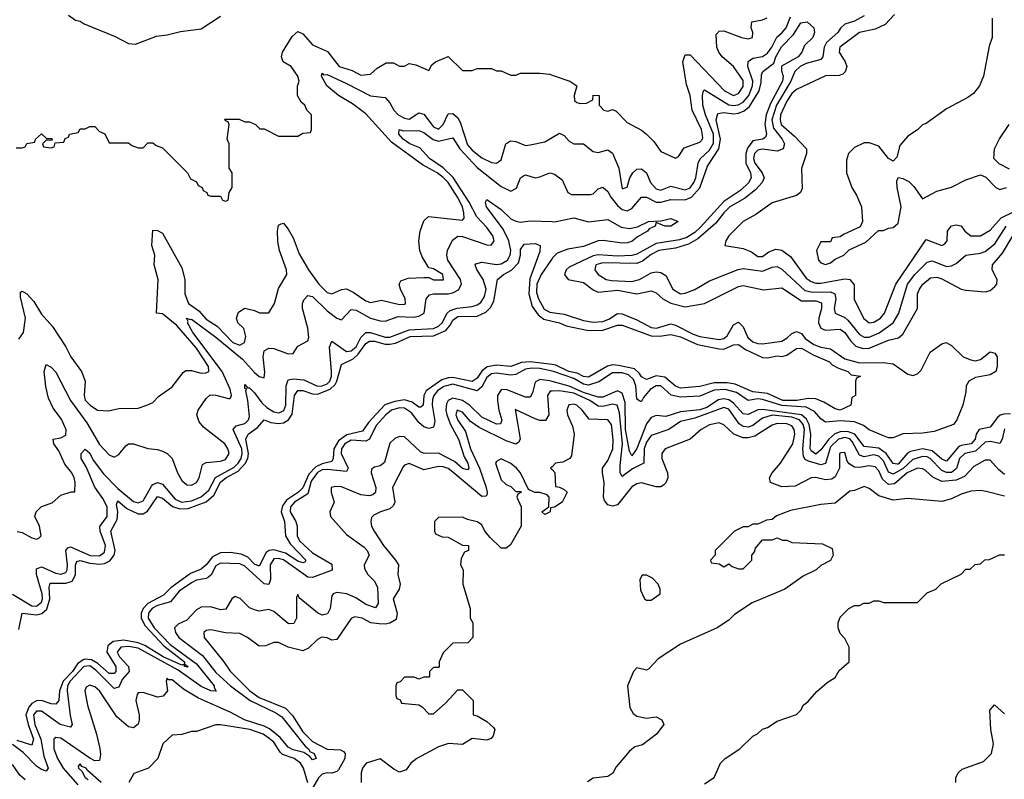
# Model space of a CAD drawing. Header units: inches. Extents: x 2668334 to 2765628, y 828034 to 955234.
# Tile 179 of 218: x 2697800 to 2701869, y 913544 to 916684. Entities that reach past the tile are written whole.
import ezdxf

# ---------------------------------------------------------------- set-up
doc = ezdxf.new("R2010")
doc.units = ezdxf.units.IN
doc.header["$MEASUREMENT"] = 0
doc.layers.add('C6991', color=7, linetype='Continuous')
doc.layers.add('C7901', color=7, linetype='Continuous')

msp = doc.modelspace()

# ---------------------------------------------------------------- linework, layer by layer
at = {"layer": 'C6991', "color": 4}
for points, elevation in [([(2698002, 916702), (2698030, 916682), (2698050, 916678), (2698066, 916666), (2698194.4, 916614.4), (2698250, 916584.7), (2698278, 916582), (2698364.7, 916615.3), (2698410, 916621), (2698464.7, 916635.3), (2698550, 916646), (2698630, 916698)], 36), ([(2697786, 916154), (2697810, 916154), (2697822, 916158), (2697830, 916172), (2697862, 916178), (2697866, 916190), (2697890, 916212), (2697910, 916194), (2697932.7, 916192.7), (2697934, 916186), (2697910, 916186), (2697894, 916170), (2697898, 916158), (2697930, 916154), (2697942, 916158), (2697946, 916174), (2697982, 916178), (2697987.3, 916192.7), (2698002, 916198), (2698006, 916210), (2698042, 916218), (2698050, 916232), (2698070, 916232), (2698090, 916242), (2698110, 916242), (2698130, 916222), (2698151.3, 916211.3), (2698170, 916174), (2698250, 916174), (2698263.6, 916163.6), (2698290, 916154), (2698310, 916154), (2698330, 916174), (2698350, 916174), (2698363.6, 916163.6), (2698390, 916154), (2698494, 916050), (2698505.4, 916025.4), (2698530, 916014), (2698538, 915998), (2698554, 915990), (2698558, 915978), (2698574, 915970), (2698578, 915958), (2698590, 915954), (2698630, 915954), (2698638, 915938), (2698650, 915934), (2698662, 915938), (2698666, 915970), (2698678, 915990), (2698678, 916050), (2698666, 916070), (2698666, 916170), (2698658, 916190), (2698666, 916250), (2698662, 916262), (2698650, 916266), (2698647.3, 916272.7), (2698707.3, 916272.7), (2698730, 916262), (2698750, 916262), (2698774, 916250), (2698792.7, 916232.7), (2698810, 916232), (2698870, 916202), (2698950, 916202), (2698970, 916214), (2699002, 916218), (2699006, 916230), (2699006, 916290), (2698986, 916310), (2698978, 916330), (2698963.1, 916343.1), (2698948, 916370), (2698948.4, 916408.4), (2698955.3, 916430), (2698949, 916450), (2698921.2, 916490), (2698888.7, 916510), (2698881.2, 916530), (2698886.6, 916550), (2698926.4, 916613.6), (2698950, 916634.8), (2698970, 916624.9), (2699010, 916579.1), (2699072.2, 916552.2), (2699120.7, 916490), (2699174, 916474), (2699210, 916454.8), (2699250, 916458.8), (2699276.5, 916483.5), (2699314.6, 916505.4), (2699344.7, 916504.7), (2699370, 916492), (2699390, 916492), (2699410, 916502), (2699436.9, 916496.9), (2699490, 916474), (2699503.1, 916496.9), (2699518, 916510), (2699571, 916531), (2699630, 916474), (2699670, 916474), (2699690, 916482), (2699750, 916482), (2699770, 916472), (2699790, 916472), (2699830, 916454), (2699850, 916454), (2699870, 916462), (2699950, 916462), (2699990, 916458), (2700000, 916454.7)], 32), ([(2697796.5, 915363.5), (2697816, 915390), (2697823.6, 915450), (2697802.7, 915537.3), (2697803.2, 915556.8), (2697810, 915561), (2697830, 915550.8), (2697858.4, 915518.4), (2697890, 915466), (2697935.2, 915415.2), (2697990, 915331.3), (2698011, 915290), (2698056, 915230), (2698070.8, 915190), (2698066, 915130), (2698070.9, 915110.9), (2698091.3, 915090), (2698122, 915070), (2698166.4, 915066.4), (2698210, 915076), (2698290, 915078), (2698326, 915090), (2698350, 915102), (2698373.6, 915126.4), (2698430, 915166), (2698475.1, 915224.9), (2698486.8, 915233.2), (2698510, 915234), (2698550, 915223), (2698570, 915224), (2698582, 915230), (2698580.7, 915250), (2698530, 915325.6), (2698450, 915419.6), (2698390, 915468), (2698366, 915470), (2698372.3, 915610), (2698355.1, 915670), (2698358, 915710), (2698346, 915750), (2698350, 915814), (2698370, 915812), (2698390, 915801), (2698470, 915658), (2698482, 915610), (2698483, 915550), (2698497.3, 915510), (2698539.7, 915479.7), (2698570, 915445.7), (2698616.7, 915416.7), (2698680.4, 915350), (2698710, 915338.4), (2698729.3, 915350), (2698733.8, 915373.8), (2698726.6, 915406.6), (2698702, 915430), (2698695.3, 915450), (2698704.7, 915475.3), (2698730, 915491.3), (2698770, 915482), (2698791.6, 915471.6), (2698830, 915472), (2698853.2, 915510), (2698870, 915572), (2698904, 915630), (2698902.7, 915650), (2698874, 915730), (2698866.3, 915766.3), (2698865.2, 915810), (2698870, 915834), (2698880.4, 915839.6), (2698890, 915842), (2698910, 915818), (2698930, 915782), (2698955.3, 915715.3), (2698993.4, 915650), (2699035.5, 915590), (2699070, 915556.3), (2699090, 915550.7), (2699130, 915568.2), (2699150, 915570.6), (2699177.7, 915557.7), (2699230, 915521.6), (2699250, 915514), (2699295.1, 915524.9), (2699370, 915506.7), (2699390, 915508), (2699394, 915510), (2699392.7, 915530), (2699373.2, 915570), (2699368.7, 915590), (2699375.3, 915604.7), (2699404.7, 915615.3), (2699470, 915618), (2699490, 915618), (2699510, 915608.2), (2699551.2, 915608.8), (2699548.7, 915630), (2699510, 915654), (2699490, 915658), (2699463.7, 915703.7), (2699454, 915730), (2699449, 915770), (2699455.3, 915810), (2699470, 915852), (2699489.2, 915870.8), (2699630, 915854.8), (2699636.6, 915863.4), (2699635.1, 915884.9), (2699629.6, 915910), (2699609.8, 915950), (2699570.8, 916010), (2699550, 916030.9), (2699525.6, 916050), (2699464, 916084), (2699336.9, 916176.9), (2699230, 916295.1), (2699175.9, 916335.9), (2699116.9, 916370), (2699069.8, 916409.8), (2699047, 916450), (2699050, 916462), (2699056, 916456), (2699070, 916456.4), (2699150, 916419.6), (2699250, 916368.9), (2699310, 916361.6), (2699330, 916340.5), (2699346.3, 916310), (2699363.7, 916290), (2699390, 916276), (2699410, 916272.4), (2699450, 916299.1), (2699470, 916293), (2699510, 916240.4), (2699530, 916230.5), (2699550, 916250.8), (2699570, 916294.8), (2699590, 916296.3), (2699610, 916278), (2699619.7, 916259.7), (2699650, 916166.4), (2699670, 916144.2), (2699710, 916112.7), (2699750, 916094), (2699770, 916091), (2699790, 916104.7), (2699809.3, 916170), (2699820.9, 916179.1), (2699830, 916182.8), (2699850, 916180.7), (2699890, 916164), (2699910, 916166), (2699970, 916178.8), (2700000, 916196.8)], 28), ([(2697790, 914568.2), (2697810, 914563.8), (2697850, 914542.4), (2697870, 914536.3), (2697879.6, 914540.4), (2697889.3, 914550.7), (2697882, 914590), (2697862, 914630), (2697868, 914650), (2697890, 914671), (2697933.6, 914686.4), (2697970, 914718), (2698012.7, 914732.7), (2698027.3, 914732.7), (2698029.2, 914770.8), (2698025.1, 914790), (2698015.4, 914810), (2697987, 914847), (2697961.8, 914901.8), (2697940.7, 914930), (2697939, 914950), (2697970, 914954.9), (2697990, 914966.4), (2697991.4, 914988.6), (2697973.1, 915033.1), (2697938.4, 915078.4), (2697918.6, 915118.6), (2697907.7, 915167.7), (2697901.3, 915230), (2697910, 915258), (2697930, 915248), (2697950, 915226.4), (2698010.2, 915110), (2698077.9, 915017.9), (2698130, 914927.4), (2698170, 914884.9), (2698190, 914876), (2698210, 914886), (2698238, 914922), (2698250, 914930.8), (2698270, 914930.6), (2698330, 914910.6), (2698370, 914907.3), (2698390, 914900.7), (2698410, 914890.7), (2698430.3, 914870.3), (2698452.4, 914810), (2698470, 914779.1), (2698490, 914761.6), (2698510, 914759.3), (2698530, 914770.7), (2698541.6, 914790), (2698555.6, 914844.4), (2698570, 914853.4), (2698630, 914858.5), (2698650, 914866.2), (2698665.4, 914890), (2698660.4, 914910), (2698647.6, 914930), (2698560, 915000), (2698541, 915021), (2698532.6, 915050), (2698537.6, 915070), (2698570, 915117.3), (2698586.9, 915133.1), (2698610, 915132), (2698662.7, 915117.3), (2698670, 915117.3), (2698675.4, 915130), (2698670, 915157), (2698637, 915230), (2698515.6, 915390), (2698493.6, 915430), (2698496, 915436), (2698489.8, 915450.2), (2698504, 915444), (2698510, 915446.4), (2698610, 915371.1), (2698720.4, 915280.4), (2698770, 915224.9), (2698790, 915208.7), (2698810, 915202.8), (2698812.8, 915227.2), (2698806, 915290), (2698810, 915314.8), (2698830, 915326), (2698850, 915324.9), (2698910, 915302.4), (2698930, 915304), (2698950, 915334.8), (2698990, 915356), (2698995.1, 915370), (2698991.2, 915408.8), (2698968, 915490), (2698968, 915510), (2698974, 915526), (2698990, 915543.8), (2699010, 915539.5), (2699070, 915480.3), (2699110, 915450.4), (2699130, 915443), (2699170, 915486), (2699190, 915482.6), (2699250, 915449.3), (2699290, 915438.5), (2699310, 915438), (2699363.6, 915456.4), (2699426.1, 915453.9), (2699450, 915458), (2699471.2, 915470), (2699479.6, 915530), (2699494.1, 915545.9), (2699510, 915550.2), (2699570, 915550.2), (2699590, 915554.3), (2699613.2, 915566.8), (2699625.1, 915590), (2699621.7, 915610), (2699569.7, 915690), (2699565.1, 915710), (2699568, 915730), (2699588.3, 915771.7), (2699610, 915788.4), (2699630, 915787.4), (2699730, 915752.9), (2699747.8, 915752.2), (2699760.4, 915770), (2699755.3, 915790), (2699730, 915824.8), (2699688.6, 915868.6), (2699657.3, 915930), (2699590.8, 916030.8), (2699550, 916071.7), (2699493.7, 916110), (2699453.5, 916153.5), (2699412.3, 916170), (2699385.1, 916190), (2699367.3, 916210), (2699368, 916230), (2699384.9, 916224.9), (2699450, 916226), (2699470, 916218), (2699508.4, 916188.4), (2699530, 916181.2), (2699590, 916194.9), (2699618.9, 916150), (2699690, 916072.6), (2699790, 915993.7), (2699830, 915975.5), (2699853.1, 915986.9), (2699869.7, 916030.3), (2699881.6, 916038.4), (2699890, 916042), (2699930, 916030.6), (2699950, 916033.4), (2699990, 916050.6), (2700000, 916048)], 24), ([(2697770, 914308.4), (2697850, 914260.6), (2697870, 914259.2), (2697890, 914275.5), (2697894.3, 914290), (2697892.7, 914310), (2697869.8, 914390), (2697870, 914413.4), (2697890, 914422.7), (2697950, 914395.9), (2697970, 914392.3), (2697990, 914398.7), (2697996.5, 914410), (2697997.5, 914430), (2697991, 914489), (2697999.3, 914500.7), (2698010, 914505.2), (2698091.6, 914468.4), (2698130, 914467.6), (2698150, 914482.4), (2698154.2, 914510), (2698132.5, 914570), (2698130.9, 914589.1), (2698162, 914630), (2698161.4, 914670), (2698143.9, 914703.9), (2698110, 914751.3), (2698075.2, 914835.2), (2698054.7, 914870), (2698054, 914890), (2698070, 914908), (2698090, 914891.7), (2698103.6, 914863.6), (2698147, 914807), (2698205.7, 914745.7), (2698270, 914692.1), (2698290, 914686.4), (2698310, 914694.9), (2698344.1, 914755.9), (2698350, 914762.6), (2698370, 914770.2), (2698390, 914764.4), (2698442.1, 914702.1), (2698469, 914689), (2698510, 914695.1), (2698550, 914711.6), (2698581.4, 914738.6), (2698609.1, 914790.9), (2698685.7, 914834.3), (2698702.8, 914850), (2698715.3, 914870), (2698719.6, 914890), (2698717.7, 914910), (2698681.6, 914990), (2698694.5, 915005.5), (2698730, 915015.2), (2698745.7, 915030), (2698750, 915042.8), (2698743.4, 915110), (2698734, 915150), (2698737.2, 915157.2), (2698730, 915159), (2698730, 915175.5), (2698741.3, 915161.3), (2698750, 915162), (2698770, 915141.7), (2698800.4, 915100.4), (2698820.6, 915080.6), (2698850, 915062.3), (2698870, 915058.8), (2698878.4, 915061.6), (2698891.1, 915068.9), (2698899.8, 915090), (2698900.7, 915170), (2698910, 915195.3), (2698930, 915198.6), (2698974.6, 915194.6), (2699030, 915169.4), (2699050, 915170.2), (2699070, 915179), (2699081, 915190), (2699088.4, 915210), (2699088.5, 915230), (2699080.4, 915330), (2699090, 915354.9), (2699150, 915312.1), (2699170, 915314.5), (2699190, 915331.3), (2699210, 915370.3), (2699229.9, 915390.1), (2699250, 915390.1), (2699310, 915370.8), (2699330, 915370.8), (2699410, 915402), (2699510, 915407.5), (2699530, 915416.3), (2699545.8, 915430), (2699565.8, 915470), (2699578.4, 915481.6), (2699608.1, 915491.9), (2699670, 915498.2), (2699690, 915504.4), (2699704.9, 915515.1), (2699720.9, 915539.1), (2699727, 915570), (2699715.6, 915610), (2699689.6, 915650.4), (2699682.4, 915670), (2699684.9, 915675.1), (2699710, 915681.7), (2699770, 915672), (2699790, 915674.2), (2699815.3, 915690), (2699827.2, 915710), (2699829.9, 915730), (2699821.2, 915770), (2699797.7, 915817.7), (2699728.9, 915910), (2699725.1, 915930), (2699730, 915940.7), (2699790, 915899.6), (2699830, 915860.3), (2699850, 915850.2), (2699870, 915846.7), (2699910, 915851.8), (2700000, 915848.9)], 16), ([(2697796.9, 914163.1), (2697809.8, 914230.2), (2697870, 914223.5), (2697891.3, 914228.7), (2697912.5, 914247.5), (2697924.5, 914290), (2697922.3, 914337.7), (2697925.6, 914354.4), (2697990, 914354.2), (2698016.8, 914363.2), (2698030.7, 914389.3), (2698031.1, 914428.9), (2698036.2, 914443.8), (2698050, 914448.7), (2698090, 914437.7), (2698130, 914432.8), (2698150, 914435.9), (2698172.7, 914447.3), (2698190.9, 914470), (2698194.2, 914490), (2698176.3, 914570), (2698202.9, 914617.1), (2698205.4, 914650), (2698200.5, 914679.5), (2698205.8, 914694.2), (2698242.5, 914662.5), (2698290, 914641.1), (2698310, 914641.7), (2698327.9, 914652.1), (2698370, 914712.4), (2698390, 914706.4), (2698431.4, 914671.4), (2698461.4, 914661.4), (2698496.2, 914663.8), (2698570, 914691.1), (2698601.7, 914718.3), (2698630, 914772.3), (2698651.5, 914790), (2698702.2, 914817.8), (2698731.2, 914848.8), (2698742.6, 914870), (2698746, 914890), (2698734.3, 914950), (2698743.6, 914970), (2698782.6, 914997.4), (2698809.7, 915030.3), (2698838.4, 915018.4), (2698870, 915014.3), (2698890, 915017.7), (2698910.7, 915029.3), (2698926.5, 915053.5), (2698936, 915130), (2698948.9, 915151.1), (2698970, 915151.4), (2699010, 915137.2), (2699030, 915136.3), (2699083.3, 915156.7), (2699104, 915176), (2699110.6, 915189.4), (2699130, 915258), (2699178.4, 915281.6), (2699199.2, 915300.8), (2699230, 915345.7), (2699245, 915355), (2699265.8, 915354.2), (2699310, 915342), (2699330, 915342), (2699353, 915347), (2699414.2, 915374.2), (2699510, 915376.9), (2699560.9, 915399.1), (2699579.5, 915420.5), (2699590, 915441.6), (2699610, 915457.3), (2699690, 915458.3), (2699725.8, 915474.2), (2699745.9, 915494.1), (2699759.5, 915520.5), (2699775.1, 915610), (2699799.3, 915630), (2699832.3, 915647.7), (2699861.7, 915678.3), (2699869.7, 915710), (2699870, 915734), (2699884.7, 915755.3), (2699930, 915758), (2699950.7, 915750.7), (2699950, 915726), (2699907.5, 915612.5), (2699903.6, 915550), (2699918.2, 915498.2), (2699943.1, 915463.1), (2699966.1, 915446.1), (2700000, 915437.7)], 12), ([(2700000, 915696.8), (2699954.3, 915630), (2699937.5, 915590), (2699936.1, 915556.1), (2699943.2, 915530), (2699967.6, 915487.6), (2699990, 915475), (2700000, 915473.5)], 16), ([(2700000, 915257.9), (2699910, 915269.2), (2699873.5, 915266.5), (2699830, 915249.8), (2699770, 915255.1), (2699731.8, 915248.2), (2699709.1, 915230.9), (2699690, 915201.6), (2699670, 915187.8), (2699590, 915204.2), (2699570, 915203.7), (2699544.6, 915195.4), (2699479.5, 915150), (2699470.2, 915130), (2699466.8, 915090), (2699457.3, 915082.7), (2699450, 915081.6), (2699422.4, 915102.4), (2699390, 915112.3), (2699350, 915106), (2699308.6, 915091.4), (2699241.1, 915018.9), (2699216.8, 914983.2), (2699152.4, 914967.6), (2699117.6, 914942.4), (2699098.2, 914910), (2699096, 914870), (2699090, 914858), (2699050, 914847.9), (2699024.1, 914835.9), (2698995.3, 914804.7), (2698970, 914748.4), (2698952.7, 914730), (2698902, 914698), (2698885.7, 914674.3), (2698880.7, 914650), (2698893.8, 914610), (2698898.3, 914550), (2698917, 914517), (2698982, 914450), (2698978, 914442), (2698970, 914438), (2698950, 914445.1), (2698898.4, 914478.4), (2698850, 914492.8), (2698830.2, 914489.8), (2698818.4, 914481.6), (2698790, 914425.1), (2698770, 914433.6), (2698742.2, 914462.2), (2698714.9, 914474.9), (2698670, 914481), (2698630, 914479.3), (2698596.7, 914463.3), (2698570, 914429.7), (2698550, 914412.3), (2698505.9, 914394.1), (2698425, 914335), (2698394.7, 914305.3), (2698328.9, 914271.1), (2698310.2, 914250), (2698301.8, 914230), (2698302.2, 914210), (2698318.1, 914178.1), (2698395.7, 914095.7), (2698481.3, 914030), (2698480.4, 914020.4), (2698496.3, 914010), (2698493.3, 914006.7), (2698481.2, 914010), (2698479.3, 914019.3), (2698470, 914016.2), (2698393, 914050), (2698316.8, 914096.8), (2698290, 914108.2), (2698230, 914118.8), (2698186.7, 914113.3), (2698164.5, 914095.5), (2698160.2, 914070), (2698197.4, 914010), (2698197, 913990), (2698190, 913980.7), (2698170, 913981.1), (2698122.3, 914022.3), (2698097.2, 914037.2), (2698070, 914041), (2698061.9, 914038.1), (2698039.2, 914020.8), (2698017.6, 913990), (2697980.2, 913950), (2697964, 913910), (2697962.4, 913870), (2697950, 913854.5), (2697930, 913856.2), (2697889.7, 913869.7), (2697870, 913867.6), (2697850, 913856.8), (2697837.4, 913842.6), (2697826, 913810), (2697834.6, 913770), (2697857.3, 913710), (2697850, 913684.5), (2697790, 913703.7)], 12), ([(2700000, 915230.2), (2699950, 915242.3), (2699916.2, 915243.8), (2699890, 915238.5), (2699850, 915217.1), (2699830, 915213.7), (2699770, 915221.9), (2699750, 915219.5), (2699730, 915204.8), (2699710, 915165.6), (2699690.2, 915149.8), (2699590, 915176.9), (2699552.4, 915167.6), (2699526.5, 915150), (2699511.7, 915130), (2699506.4, 915113.6), (2699505, 915090), (2699515.8, 915024.2), (2699510, 914999.5), (2699490, 914994.3), (2699470, 915000.4), (2699450, 915018.3), (2699418.5, 915058.5), (2699390, 915077.3), (2699370, 915079.5), (2699337, 915070), (2699312.6, 915050), (2699273.5, 915006.5), (2699245.3, 914950), (2699230, 914941.2), (2699170, 914945.7), (2699143.5, 914930), (2699130.1, 914910), (2699128.7, 914890), (2699158, 914830), (2699150, 914815.6), (2699070, 914824.6), (2699050, 914822.7), (2699030, 914811.7), (2699004.4, 914775.6), (2698990, 914723.5), (2698935.2, 914690), (2698919.3, 914670), (2698918.2, 914650), (2698941.5, 914610), (2698946.3, 914590), (2698946.7, 914550), (2698956.9, 914530), (2699010, 914479.7), (2699090, 914432.7), (2699091.5, 914408.5), (2699010, 914377.3), (2698990, 914379.8), (2698890.4, 914450.4), (2698870, 914457), (2698850, 914454.6), (2698835.2, 914430), (2698836.5, 914370), (2698830, 914349.7), (2698810, 914351.2), (2698730, 914424.2), (2698710, 914434), (2698630, 914437.6), (2698610, 914425.6), (2698590.9, 914389.1), (2698580.7, 914379.3), (2698570, 914373.3), (2698530, 914367.6), (2698510, 914356.5), (2698458.8, 914321.2), (2698422.5, 914277.5), (2698370, 914262.2), (2698348.7, 914251.3), (2698339.6, 914240.4), (2698332, 914230), (2698330.2, 914210), (2698355.5, 914170), (2698421.7, 914101.7), (2698530, 914020.5), (2698604, 913930), (2698603.1, 913923.1), (2698612.3, 913907.7), (2698590, 913909.9), (2698550, 913927.9), (2698455, 913995), (2698290, 914086), (2698250, 914093.3), (2698217.3, 914090), (2698203.2, 914070), (2698212.4, 914050), (2698250.2, 914010), (2698252, 913990), (2698223.3, 913956.7), (2698210, 913924.5), (2698190, 913919.1), (2698115.3, 913995.3), (2698090, 914012.5), (2698065.2, 914010), (2698008.8, 913950), (2697997.9, 913930), (2697996.3, 913910), (2698008.1, 913808.1), (2698017, 913770), (2698010, 913759.5), (2697966.9, 913770), (2697890, 913824.8), (2697870, 913826), (2697857.2, 913810), (2697862, 913770), (2697887.7, 913710), (2697900, 913640), (2697918.3, 913590), (2697910, 913577.6), (2697890, 913584.2), (2697870, 913598), (2697815, 913655), (2697770, 913687.7)], 16), ([(2700000, 915187.8), (2699989.4, 915190.6), (2699950, 915195.8), (2699930, 915185.2), (2699919, 915141), (2699910, 915123.7), (2699890, 915123.5), (2699810, 915154.8), (2699790, 915153.5), (2699774.9, 915130), (2699774.2, 915110), (2699779.7, 915070), (2699792, 915028), (2699787.3, 915012.7), (2699770, 915011.6), (2699710, 915040.4), (2699658.5, 915090), (2699630, 915109.8), (2699590, 915118.8), (2699571, 915109), (2699563.9, 915096.1), (2699560.9, 915070), (2699564.5, 915050), (2699579.8, 915010), (2699613.7, 914950), (2699637, 914877), (2699651.4, 914850), (2699655.3, 914830), (2699650, 914822.9), (2699630, 914828.5), (2699597.3, 914857.3), (2699530, 914892), (2699471.1, 914891.1), (2699456.8, 914896.8), (2699390, 914959.5), (2699370, 914960.9), (2699350, 914952.3), (2699330, 914932.7), (2699307, 914853), (2699290, 914839.5), (2699266.2, 914833.8), (2699254.4, 914825.6), (2699253, 914810), (2699271.8, 914750), (2699270.3, 914729.7), (2699259.9, 914720.1), (2699244.4, 914715.6), (2699210, 914719.2), (2699130, 914752.4), (2699105.5, 914754.5), (2699086.8, 914750), (2699087.7, 914730), (2699098.8, 914690), (2699081, 914650), (2699084, 914630), (2699150, 914556.3), (2699223.6, 914503.6), (2699235.5, 914490), (2699244, 914470), (2699223, 914430), (2699224.4, 914415.6), (2699238.7, 914390), (2699264.3, 914364.3), (2699278.2, 914338.2), (2699281.6, 914270), (2699270, 914252.7), (2699230, 914265.7), (2699192.1, 914292.1), (2699152.3, 914310), (2699110, 914315.4), (2699094.8, 914310), (2699090, 914302), (2699082.6, 914250), (2699072.4, 914227.6), (2699050, 914221.6), (2699030, 914231.6), (2698954.5, 914294.5), (2698950, 914308), (2698944, 914296), (2698943.8, 914210), (2698932.2, 914187.8), (2698913, 914187), (2698910, 914187.3), (2698850, 914238), (2698830, 914245.6), (2698790, 914239.5), (2698770, 914243.7), (2698750, 914252.7), (2698711.5, 914291.5), (2698690, 914299.3), (2698676, 914290), (2698652.3, 914247.7), (2698630, 914244.5), (2698590, 914256.3), (2698550, 914255.6), (2698530, 914244.5), (2698490, 914201.6), (2698454.4, 914185.6), (2698439.1, 914170), (2698444.2, 914150), (2698458, 914130), (2698555.2, 914055.2), (2698610, 913985.2), (2698671.4, 913930), (2698752.6, 913870), (2698859, 913819), (2698882.6, 913802.6), (2698980.2, 913680.2), (2698994, 913670), (2698999.1, 913659.1), (2699017.3, 913650), (2699024.7, 913630), (2699010, 913624.5), (2698998.7, 913638.7), (2698974, 913654), (2698930, 913665.7), (2698910, 913676), (2698876.7, 913716.7), (2698832.6, 913752.6), (2698810, 913763.9), (2698729.3, 913789.3), (2698670, 913821), (2698539.1, 913879.1), (2698477, 913917), (2698430, 913954.3), (2698415.1, 913955.1), (2698410, 913962), (2698405.5, 913950), (2698411, 913910), (2698392.5, 913887.5), (2698370, 913883.6), (2698310, 913902.4), (2698290, 913900.9), (2698285.2, 913894.8), (2698280.3, 913870), (2698293.4, 913810), (2698293.7, 913790), (2698288.9, 913771.1), (2698270, 913756.9), (2698250, 913760.5), (2698201.4, 913801.4), (2698129.6, 913910), (2698110, 913926.3), (2698090, 913933), (2698074.9, 913925.1), (2698068.9, 913910), (2698080.3, 913850), (2698117.7, 913730), (2698131.3, 913671.3), (2698134.3, 913645.7), (2698130, 913621.2), (2698110, 913619.7), (2698090, 913630.9), (2697970, 913713.6), (2697950, 913716.8), (2697941.7, 913710), (2697941.4, 913670), (2697956, 913630), (2697979.8, 913590), (2698040.8, 913520.8)], 24), ([(2700000, 915148.1), (2699992.3, 915147.7), (2699981.3, 915130), (2699986, 915050), (2699972.4, 915027.6), (2699950, 915027.3), (2699930, 915033.6), (2699847.3, 915072.7), (2699868.3, 914951.7), (2699862, 914938), (2699850, 914929.6), (2699810, 914943.1), (2699698.4, 914998.4), (2699663.1, 915023.1), (2699630, 915062), (2699607.7, 915070), (2699602, 915050), (2699610, 915028.2), (2699641.5, 914981.5), (2699663.2, 914910), (2699700.7, 914830), (2699725.8, 914754.2), (2699731.8, 914730), (2699730, 914718), (2699726.4, 914713.6), (2699710, 914712.3), (2699590, 914813.5), (2699570, 914828.2), (2699550, 914835.4), (2699530, 914837.4), (2699470, 914823.6), (2699410, 914849.5), (2699390, 914842.7), (2699384.6, 914835.4), (2699340.4, 914750), (2699350.4, 914690), (2699345.1, 914674.9), (2699330, 914661.6), (2699291.3, 914650), (2699263.8, 914636.2), (2699254, 914626), (2699250.7, 914610), (2699254, 914590), (2699264.9, 914570), (2699303.8, 914510), (2699353.4, 914450), (2699364.9, 914430), (2699362, 914390), (2699372.2, 914350), (2699368, 914330), (2699343.8, 914290), (2699360.3, 914230), (2699355.6, 914204.4), (2699330, 914189.6), (2699310, 914184.7), (2699285.8, 914185.8), (2699251.2, 914191.2), (2699215.3, 914210), (2699184.9, 914215.1), (2699170, 914208.7), (2699110, 914122), (2699090, 914119), (2699070, 914129), (2699048.5, 914131.5), (2699030, 914121.2), (2698993.8, 914086.2), (2698970, 914075.1), (2698909.5, 914089.5), (2698870, 914109), (2698850, 914109), (2698815.3, 914095.3), (2698790, 914094), (2698742, 914130), (2698710, 914146), (2698650, 914149.3), (2698590, 914161.2), (2698570, 914159), (2698561, 914150), (2698562.8, 914130), (2698644, 914030), (2698670, 913991), (2698750.4, 913910), (2698790, 913882.4), (2698897.8, 913837.8), (2698927.2, 913807.2), (2698970, 913740.2), (2699010, 913699.7), (2699070, 913668.9), (2699125.1, 913665.1), (2699138.6, 913658.6), (2699145.3, 913650), (2699143.6, 913630), (2699117.2, 913582.8), (2699110, 913575.6), (2699090.3, 913569.7), (2699070, 913571.1), (2699050, 913564.7), (2699035.3, 913550), (2699010, 913507)], 28), ([(2700000, 914666.7), (2699994, 914666), (2699992, 914650), (2699970, 914638), (2699958, 914650), (2699986, 914670), (2699988, 914710), (2699979, 914719), (2699950, 914728.7), (2699928.7, 914728.7), (2699902, 914742), (2699869, 914810), (2699853.2, 914830), (2699830, 914849), (2699790, 914868), (2699770, 914858), (2699766, 914850), (2699790, 914782), (2699810, 914762), (2699830, 914754), (2699850, 914734), (2699870, 914734), (2699874, 914730), (2699858, 914722), (2699854, 914710), (2699872, 914670), (2699872, 914590), (2699827.5, 914512.5), (2699810, 914499), (2699790, 914499), (2699743.7, 914543.7), (2699722, 914570), (2699710, 914595.3), (2699690, 914608.7), (2699650, 914618), (2699630, 914628), (2699530, 914626), (2699514, 914610), (2699514, 914570), (2699518, 914558), (2699545.4, 914545.4), (2699570, 914544.7), (2699630, 914512), (2699654, 914510), (2699654, 914490), (2699638, 914482), (2699623.6, 914456.4), (2699622, 914430), (2699632, 914410), (2699631.3, 914350), (2699662, 914250), (2699662, 914210), (2699672, 914190), (2699672, 914130), (2699651.6, 914108.4), (2699590, 914106), (2699550, 914066), (2699534, 914030), (2699534, 914010), (2699530, 914006), (2699510, 914006), (2699494, 913990), (2699494, 913970), (2699490, 913966), (2699470, 913966), (2699450, 913958), (2699430, 913966), (2699390, 913966), (2699372.7, 913947.3), (2699358, 913942), (2699354, 913930), (2699354, 913890), (2699358, 913878), (2699372.7, 913872.7), (2699378, 913858), (2699450, 913852), (2699463.6, 913843.6), (2699490, 913814), (2699510, 913814), (2699560.4, 913859.6), (2699610, 913914), (2699630, 913914), (2699674, 913870), (2699674, 913810), (2699690, 913806), (2699730, 913782.8), (2699758, 913758), (2699762.8, 913750), (2699757.1, 913722.9), (2699747.7, 913712.3), (2699730, 913705.2), (2699670, 913712.7), (2699630, 913688), (2699572.3, 913692.3), (2699530, 913677.6), (2699441, 913630), (2699416, 913610), (2699397.3, 913582.7), (2699370, 913574), (2699346.3, 913586.3), (2699290, 913628), (2699232, 913610), (2699216, 913590), (2699211, 913570), (2699211, 913530)], 32), ([(2700000, 914836), (2699994, 914830), (2700000, 914823.7)], 32), ([(2698990, 913529.3), (2698973.1, 913590), (2698961, 913610), (2698933.6, 913630), (2698886.5, 913646.5), (2698875.9, 913655.9), (2698850, 913696.9), (2698830, 913714.5), (2698806.6, 913730), (2698750.5, 913749.5), (2698630, 913769), (2698610, 913768.7), (2698530, 913742), (2698510, 913742), (2698470, 913728.7), (2698430, 913726), (2698392, 913690), (2698371.3, 913630), (2698332, 913590), (2698271.6, 913568.4), (2698251.3, 913530)], 28), ([(2697822, 913542), (2697800.5, 913560.5), (2697770, 913605.2)], 24), ([(2698137.2, 913530), (2698080.5, 913580.5), (2698075.1, 913590), (2698056.5, 913596.5), (2698050, 913608), (2698042, 913598), (2698042.8, 913590), (2698056.8, 913576.8), (2698070, 913551.3), (2698082.5, 913542.5)], 28)]:
    msp.add_lwpolyline(points, dxfattribs=dict(at, elevation=elevation))
at = {"layer": 'C7901', "color": 4}
for points, elevation in [([(2700000, 916196.8), (2700030, 916214.8), (2700050, 916204.7), (2700070, 916181), (2700090, 916171), (2700130, 916170.8), (2700170, 916138.8), (2700190, 916134), (2700230, 916146), (2700250, 916131.3), (2700276.3, 916070), (2700290, 915984.7), (2700310, 915992), (2700321.2, 916030), (2700334, 916050), (2700350, 916066), (2700370, 916066.8), (2700390, 916050.8), (2700406.4, 916010), (2700430, 915984.4), (2700450, 915979.5), (2700490, 915994.9), (2700550, 915980.2), (2700570, 915989), (2700585.7, 916010), (2700593.3, 916030), (2700603.5, 916090), (2700611.6, 916108.4), (2700650, 916144), (2700666.6, 916173.4), (2700666.5, 916210), (2700633.8, 916290), (2700623.1, 916330), (2700621.3, 916370), (2700626, 916390), (2700630, 916393.4), (2700730, 916332.2), (2700750, 916328.4), (2700768.9, 916331.1), (2700790, 916342.8), (2700813.2, 916370), (2700828.2, 916410), (2700829, 916430), (2700808.3, 916490), (2700809.6, 916510.4), (2700830, 916524.4), (2700870, 916532), (2700890, 916545.3), (2700908.5, 916570), (2700928, 916612), (2700951.1, 916630), (2700967.3, 916650), (2700984.5, 916695.5)], 28), ([(2700000, 916454.7), (2700074, 916430), (2700102, 916410), (2700091.3, 916370), (2700092, 916350), (2700102, 916342), (2700116.9, 916336.9), (2700142, 916338), (2700168, 916352), (2700170, 916372), (2700194, 916370), (2700194, 916330), (2700214, 916310), (2700230, 916306), (2700250, 916312), (2700265.4, 916305.4), (2700310, 916258), (2700370, 916226.8), (2700390, 916210.8), (2700419.9, 916179.9), (2700450, 916138.8), (2700510, 916111.3), (2700522, 916118), (2700546, 916154), (2700610, 916178), (2700622, 916190), (2700622.9, 916197.1), (2700617.4, 916230), (2700578.7, 916310), (2700571.1, 916370), (2700555.1, 916415.1), (2700540.9, 916510), (2700550, 916538), (2700570, 916538), (2700712.7, 916390), (2700750, 916370.3), (2700770, 916378.7), (2700790, 916407.7), (2700790, 916432.3), (2700750, 916489.6), (2700702.7, 916530), (2700689.2, 916550), (2700680.9, 916570), (2700678, 916622), (2700690, 916636), (2700710, 916637.3), (2700782, 916610), (2700810, 916604.9), (2700828, 916610), (2700829, 916630), (2700822, 916650), (2700825.6, 916674.4), (2700870, 916682.8), (2700889.1, 916690.9)], 32), ([(2700000, 916048), (2700010, 916045.5), (2700042.3, 916022.3), (2700064.4, 915970), (2700080.6, 915960.6), (2700159.1, 915960.9), (2700170, 915964), (2700190, 915984), (2700210, 915990.7), (2700230, 915974), (2700242.6, 915950), (2700270, 915915.6), (2700290, 915899.6), (2700310, 915893.1), (2700330, 915902.6), (2700370, 915950.3), (2700390, 915950.3), (2700430, 915929.2), (2700450, 915929.2), (2700490, 915940.2), (2700550, 915938.9), (2700576.4, 915950), (2700610, 915989.1), (2700642.4, 916077.6), (2700688.4, 916150), (2700695.7, 916190), (2700677.8, 916270), (2700684.7, 916295.3), (2700710, 916299.7), (2700750, 916295), (2700770, 916297.4), (2700793.6, 916306.4), (2700815.2, 916324.8), (2700856.2, 916390), (2700864.1, 916424.1), (2700864.8, 916455.2), (2700871, 916469), (2700916.3, 916503.7), (2700924.2, 916530), (2700948.6, 916571.4), (2700998.2, 916621.8), (2701027.3, 916670), (2701054.4, 916674.4), (2701082, 916650), (2701084.7, 916630), (2701077.3, 916610), (2701043.4, 916576.6), (2701031.8, 916550), (2701016.5, 916530), (2700948.2, 916491.8), (2700948.1, 916471.9), (2700955.2, 916450), (2700951.9, 916430), (2700903.1, 916336.9), (2700884.2, 916290), (2700878.6, 916250), (2700885.7, 916210), (2700882, 916198), (2700871, 916190), (2700830, 916182.3), (2700807.2, 916152.8), (2700800.5, 916130), (2700800.9, 916090), (2700819.2, 916050), (2700822.4, 916030), (2700811.4, 916008.6), (2700780.4, 915979.6), (2700710, 915931.5), (2700613.8, 915826.2), (2700590, 915803.7), (2700556.4, 915783.6), (2700526.5, 915773.5), (2700430, 915758.8), (2700350, 915714.3), (2700330, 915708.4), (2700270, 915705.5), (2700190, 915711.8), (2700170, 915707.4), (2700070, 915660.5), (2700058.4, 915650), (2700050.6, 915630), (2700066, 915610), (2700130, 915597.1), (2700170, 915566.8), (2700190, 915558), (2700270, 915565.2), (2700350, 915550.3), (2700410, 915562.4), (2700430, 915554.4), (2700457.1, 915530), (2700490, 915511.5), (2700550, 915496.5), (2700630, 915510.4), (2700770, 915580.4), (2700790, 915585.5), (2700873.6, 915566.4), (2700950, 915575.5), (2701030, 915522), (2701090, 915522), (2701113.3, 915513.3), (2701112.6, 915490), (2701101.8, 915450), (2701101.3, 915430), (2701110, 915408.8), (2701130, 915400.2), (2701190, 915404), (2701210, 915390.3), (2701234.2, 915354.2), (2701254.7, 915334.7), (2701284.9, 915324.9), (2701310, 915326), (2701390, 915359.5), (2701431.1, 915368.9), (2701450, 915384), (2701509.6, 915490), (2701509.7, 915550), (2701518.7, 915570), (2701531.8, 915590), (2701563.9, 915616.1), (2701590, 915618.9), (2701610, 915612.9), (2701690, 915570.4), (2701710, 915565.7), (2701790, 915558.9), (2701810, 915564.6), (2701830, 915580.4), (2701838, 915590), (2701839.6, 915610), (2701818, 915650), (2701819.5, 915670), (2701861.8, 915718.2), (2701904.2, 915790)], 24), ([(2701290, 916699.5), (2701250, 916676.9), (2701210, 916664.5), (2701191.7, 916648.3), (2701181.3, 916630), (2701134.6, 916590), (2701124.6, 916570), (2701119.3, 916530), (2701110, 916519.5), (2701050, 916503.1), (2701025.3, 916490), (2701002.6, 916470), (2700986, 916430), (2700926.9, 916330), (2700908.1, 916270), (2700915.4, 916235.4), (2700951.4, 916190), (2700960.2, 916170), (2700955.3, 916150), (2700930, 916140.3), (2700870, 916148.6), (2700850, 916144), (2700836, 916130), (2700832.7, 916110), (2700837.3, 916090), (2700867.4, 916050), (2700876.4, 916030), (2700868.5, 916010), (2700840, 915980), (2700795.6, 915944.4), (2700734.9, 915910), (2700710, 915885.6), (2700677.2, 915842.8), (2700601.6, 915778.4), (2700563.7, 915756.3), (2700510, 915739.8), (2700440.7, 915730), (2700410, 915713.5), (2700374, 915686), (2700350, 915676), (2700210, 915678.7), (2700180.5, 915670), (2700177.1, 915650), (2700190.5, 915630), (2700224, 915610), (2700245.6, 915605.6), (2700330, 915601.7), (2700361.2, 915610), (2700410, 915637.1), (2700430, 915641.6), (2700450, 915638), (2700470, 915626), (2700499.1, 915570), (2700530, 915550.5), (2700550, 915552.7), (2700590, 915568.4), (2700650, 915604.4), (2700768.3, 915651.7), (2700790, 915655.3), (2700870, 915644), (2700910, 915660.3), (2700930, 915663.7), (2700950, 915652.7), (2701044.9, 915564.9), (2701077.8, 915557.8), (2701150, 915559.1), (2701168.2, 915550), (2701173.1, 915530), (2701165.3, 915490), (2701170.4, 915470.4), (2701210, 915452.2), (2701222, 915442), (2701270, 915381.7), (2701290, 915371.7), (2701310, 915371.5), (2701351.3, 915388.7), (2701410, 915430.4), (2701432.6, 915470), (2701468.6, 915590), (2701498.3, 915630), (2701550, 915681.3), (2701570, 915686.7), (2701630, 915663.7), (2701650, 915666), (2701670, 915675.5), (2701710, 915710.5), (2701770, 915718), (2701790, 915725.7), (2701830, 915757), (2701876.3, 915830)], 28), ([(2701414.3, 916705.7), (2701376.7, 916663.3), (2701335.1, 916644.9), (2701270, 916631.1), (2701188.4, 916570), (2701186.4, 916550), (2701211, 916510), (2701218, 916490), (2701211.3, 916468.7), (2701201, 916459), (2701186.8, 916453.2), (2701130, 916452), (2701010, 916395.1), (2700990, 916378), (2700970, 916347.3), (2700943.5, 916290), (2700942.2, 916270), (2700947.1, 916250), (2701002.3, 916202.3), (2701051, 916150), (2701051, 916130), (2701030.9, 916069.1), (2701033.7, 915986.3), (2701026, 915970), (2701010, 915957.2), (2700910, 915926.6), (2700841.6, 915878.4), (2700790, 915849.2), (2700731, 915790), (2700718, 915770), (2700714, 915750), (2700790, 915737.3), (2700823.8, 915723.8), (2700850, 915704.9), (2700870, 915704.9), (2700895.9, 915724.1), (2700924.8, 915735.2), (2700950, 915730.7), (2700985.1, 915705.1), (2701050, 915615.8), (2701070, 915600.9), (2701090, 915594.3), (2701110, 915594), (2701210, 915612.4), (2701230.4, 915610.4), (2701247.9, 915587.9), (2701248.5, 915528.5), (2701286.7, 915450), (2701310, 915430.6), (2701330, 915433), (2701357, 915450), (2701373.3, 915470), (2701420.5, 915590), (2701545.2, 915774.8), (2701610, 915750.8), (2701622.7, 915757.3), (2701632.7, 915770), (2701634, 915810), (2701640.2, 915819.8), (2701650, 915831.3), (2701670, 915836), (2701690, 915831), (2701706, 915810), (2701730, 915790.7), (2701770, 915790.6), (2701810, 915813), (2701856, 915864), (2701910, 915890.3)], 32), ([(2701818, 916690), (2701818, 916610), (2701806.4, 916573.6), (2701782.8, 916450), (2701766, 916410), (2701741.4, 916378.6), (2701718.5, 916361.5), (2701630, 916315.3), (2701545.4, 916254.6), (2701530, 916248.7), (2701510, 916228.7), (2701470, 916202), (2701436.8, 916163.2), (2701424, 916116), (2701410, 916099), (2701390, 916109.2), (2701350, 916161.2), (2701310, 916174), (2701290, 916174), (2701250, 916155.3), (2701224.7, 916130), (2701216.9, 916103.1), (2701216, 916050), (2701238, 915990), (2701258, 915958), (2701278, 915910), (2701282, 915850), (2701272.7, 915827.3), (2701203.6, 915796.4), (2701190, 915786), (2701158, 915782), (2701150, 915766), (2701110, 915766), (2701092, 915730), (2701101, 915690), (2701110, 915678), (2701130, 915671.3), (2701150, 915678), (2701170, 915694), (2701206, 915710), (2701227.3, 915732.7), (2701296.4, 915763.6), (2701348.4, 915811.6), (2701370, 915812), (2701390, 915822), (2701410, 915824.7), (2701430, 915842), (2701442.9, 915910), (2701425.6, 915990), (2701424.5, 916015.5), (2701430, 916031.3), (2701450, 916027.7), (2701474.4, 916014.4), (2701494.6, 915994.6), (2701530, 915942.8), (2701590, 915974.8), (2701650, 915990.8), (2701710, 916021), (2701770, 916042), (2701792.7, 916032.7), (2701834, 915990), (2701850, 915982), (2701878, 915990)], 36), ([(2701890, 916066), (2701847.3, 916087.3), (2701826, 916110), (2701828, 916150), (2701849.1, 916190.9), (2701889.3, 916250.7)], 36), ([(2700000, 915848.9), (2700010, 915848.5), (2700090, 915864.6), (2700150, 915847.7), (2700230, 915858.3), (2700286.1, 915826.1), (2700319.2, 915820.8), (2700353.1, 915826.9), (2700398, 915850), (2700450, 915851.7), (2700490, 915861.6), (2700521, 915850), (2700490, 915829.8), (2700466, 915830), (2700430, 915846), (2700426, 915830), (2700401.2, 915818.8), (2700394.9, 915810), (2700353.6, 915786.4), (2700330, 915766.8), (2700310, 915761.4), (2700290, 915759.8), (2700211.2, 915771.2), (2700190, 915768.9), (2700130, 915745.6), (2700065.1, 915734.9), (2700021.1, 915718.9), (2700001.3, 915698.7), (2700000, 915696.8)], 16), ([(2700000, 915473.5), (2700050, 915466), (2700130, 915440.6), (2700170, 915433.7), (2700210, 915436.6), (2700234.3, 915445.7), (2700270, 915469.1), (2700290, 915467.9), (2700350, 915443.6), (2700410, 915411.8), (2700431.1, 915408.9), (2700490, 915426.2), (2700510, 915421.6), (2700583.2, 915383.2), (2700610, 915373.7), (2700690, 915362.3), (2700710, 915366.2), (2700723.6, 915376.4), (2700750, 915422.4), (2700770, 915434), (2700790, 915414), (2700809.5, 915369.5), (2700830, 915352.6), (2700850, 915344.7), (2700870, 915343.8), (2700950, 915355.5), (2700970, 915367.2), (2700990, 915387), (2701010, 915394.9), (2701030, 915386.7), (2701046.3, 915366.3), (2701081, 915341), (2701110, 915330.2), (2701150, 915323.2), (2701210, 915281.7), (2701270, 915265.4), (2701370, 915266.2), (2701410, 915260.7), (2701470, 915219), (2701490, 915213.1), (2701510, 915219.3), (2701524.9, 915235.1), (2701562.7, 915310), (2701610, 915344), (2701628, 915350), (2701650, 915337.3), (2701698.8, 915290), (2701730, 915277.1), (2701750, 915273), (2701770, 915279.1), (2701810, 915310.7), (2701830, 915304.7), (2701838.8, 915290), (2701839.3, 915250), (2701833.4, 915230), (2701810, 915216.2), (2701750, 915205.1), (2701722, 915190), (2701710.4, 915170), (2701710, 915146), (2701697.3, 915090), (2701672.7, 915030), (2701659.1, 915010), (2701578.7, 914981.3), (2701530, 914974), (2701450, 914972.4), (2701410, 914955.1), (2701390, 914955.4), (2701370, 914963.1), (2701310, 914988.7), (2701286.4, 915006.4), (2701250, 915021.6), (2701190, 915025.2), (2701130, 915020.5), (2701110, 915033.6), (2701084.1, 915064.1), (2701050, 915081.6), (2700950, 915089.6), (2700870, 915113.9), (2700850, 915116.2), (2700810, 915109.9), (2700762.2, 915142.2), (2700715.6, 915155.6), (2700670, 915151.8), (2700610, 915127.3), (2700530, 915123.4), (2700492, 915132), (2700450, 915169.8), (2700430, 915170.7), (2700405.6, 915154.4), (2700378.2, 915121.8), (2700370, 915105.1), (2700365.6, 915105.6), (2700350, 915115.3), (2700345.7, 915170), (2700336, 915196), (2700315.4, 915215.4), (2700290, 915224), (2700250, 915223.7), (2700193.8, 915186.2), (2700150, 915173), (2700130, 915177.7), (2700090, 915199.9), (2700010, 915227.8), (2700000, 915230.2)], 16), ([(2700000, 915437.7), (2700030.2, 915430.2), (2700058.5, 915418.5), (2700150, 915399), (2700210, 915400.9), (2700270, 915420.3), (2700290, 915420.3), (2700410, 915376.9), (2700444.4, 915375.6), (2700490, 915382), (2700530, 915372.6), (2700600.5, 915340.5), (2700690, 915322.6), (2700710, 915322), (2700750, 915339.3), (2700770, 915340.5), (2700799.9, 915319.9), (2700870, 915286.8), (2700890, 915286), (2700930, 915294), (2700950, 915290.8), (2700970, 915297.3), (2701010, 915324.9), (2701030, 915326), (2701078.9, 915298.9), (2701146, 915270), (2701157.1, 915257.1), (2701183, 915243), (2701222, 915230), (2701236, 915216), (2701274, 915210), (2701258, 915202), (2701254, 915190), (2701254, 915130), (2701238, 915122), (2701234, 915090), (2701190, 915069.6), (2701170, 915075.3), (2701122.9, 915102.9), (2701090, 915116), (2701058, 915118), (2701012, 915110), (2700954, 915110), (2700890, 915138.3), (2700830, 915146), (2700756.6, 915176.6), (2700722.8, 915182.8), (2700670, 915182.4), (2700610, 915167.3), (2700530, 915161.1), (2700510, 915168.3), (2700466.5, 915206.5), (2700430, 915211.6), (2700390, 915196.2), (2700370, 915207.3), (2700361.5, 915221.5), (2700340.4, 915240.4), (2700274, 915254), (2700250, 915256.9), (2700228.9, 915251.1), (2700150, 915206), (2700130, 915208.7), (2700103.2, 915223.2), (2700069.6, 915230), (2700015.9, 915255.9), (2700000, 915257.9)], 12), ([(2701894.3, 915054.3), (2701866.8, 915053.2), (2701851.1, 915048.9), (2701840.3, 915039.7), (2701810, 914999.6), (2701764.9, 914990), (2701752.7, 914970), (2701748, 914950), (2701731.7, 914930), (2701690, 914924.1), (2701681, 914919), (2701630, 914858.9), (2701610, 914867.3), (2701570, 914901.7), (2701530, 914909.9), (2701480.7, 914899.3), (2701468.5, 914891.5), (2701430, 914846.5), (2701426.5, 914846.5), (2701410, 914848.7), (2701379.8, 914890), (2701350, 914912.5), (2701290, 914919.2), (2701250.7, 914970.7), (2701220.8, 914980.8), (2701190, 914980.2), (2701168.5, 914971.5), (2701143.5, 914950), (2701110, 914905.1), (2701090, 914887.8), (2701070, 914902), (2701066, 914910), (2701069.3, 914970), (2701062.7, 915010), (2701051.9, 915031.9), (2701030, 915049.9), (2700870, 915072.7), (2700850, 915071.2), (2700810, 915051.6), (2700790, 915054.6), (2700750, 915098.2), (2700730, 915112.2), (2700710, 915115.8), (2700688.3, 915111.7), (2700639, 915081), (2700610, 915070.5), (2700530, 915063.2), (2700470, 915043.1), (2700430, 915046.9), (2700410, 915039.7), (2700390, 915013), (2700350, 914911.6), (2700330, 914880.7), (2700320.3, 914900.3), (2700304, 914990), (2700302, 915102), (2700290, 915140.5), (2700270, 915149.7), (2700210, 915123.1), (2700190, 915124), (2700130, 915142.3), (2700070, 915169.3), (2700000, 915187.8)], 24), ([(2701870, 914992.7), (2701860.3, 914950), (2701850, 914932.3), (2701810, 914939.8), (2701790, 914937.4), (2701750, 914900.3), (2701705.5, 914890), (2701683.9, 914870), (2701671.6, 914828.4), (2701650, 914812), (2701630, 914811.7), (2701610, 914819.8), (2701562.4, 914870), (2701550, 914876.5), (2701530, 914878.4), (2701490, 914866.2), (2701451, 914829), (2701410, 914804.8), (2701390, 914813.6), (2701370, 914859.7), (2701350, 914879.8), (2701330, 914885), (2701290, 914877.4), (2701270, 914883.1), (2701240.2, 914940.2), (2701230, 914951.4), (2701210, 914956.5), (2701183.6, 914950), (2701150, 914918), (2701130, 914849.4), (2701110, 914843.5), (2701059.2, 914859.2), (2701045.2, 914865.2), (2701038.5, 914878.5), (2701036.3, 914910), (2701043.2, 914990), (2701037.7, 915010), (2701022.7, 915030), (2700990, 915041.2), (2700910, 915048.3), (2700870, 915036.4), (2700830, 915006.4), (2700810, 914999.2), (2700790, 915001.7), (2700773.7, 915013.7), (2700730, 915073.7), (2700710, 915081), (2700590, 915036.8), (2700530, 915022.4), (2700482.8, 914990), (2700410, 914965.1), (2700390, 914937.6), (2700380.7, 914910), (2700379.3, 914850), (2700332.6, 914827.4), (2700290, 914795.1), (2700281.3, 914810), (2700280.9, 914840.9), (2700291, 914930), (2700278.3, 915058.3), (2700269, 915090), (2700250, 915095.1), (2700210, 915084.2), (2700190, 915086.2), (2700156, 915110), (2700090, 915140.2), (2700030.3, 915149.7), (2700000, 915148.1)], 28), ([(2701870, 914803.5), (2701844.1, 914824.1), (2701810, 914863.6), (2701790, 914863.6), (2701742.7, 914837.3), (2701704.3, 914795.7), (2701670, 914780.3), (2701610, 914774.8), (2701572.8, 914792.8), (2701541.7, 914821.7), (2701530, 914827.8), (2701510, 914829.7), (2701467.7, 914810), (2701415.1, 914764.9), (2701390, 914762.4), (2701364.8, 914784.8), (2701350, 914819.5), (2701334.8, 914834.8), (2701310, 914839.1), (2701270, 914832.4), (2701250, 914834.7), (2701227.8, 914847.8), (2701218.9, 914858.9), (2701210, 914894), (2701193.6, 914893.6), (2701188.2, 914890), (2701187, 914830), (2701170, 914794.5), (2701156, 914784), (2701130, 914781.1), (2701090, 914791.6), (2701070.4, 914789.6), (2701004.7, 914755.3), (2700950, 914752.3), (2700902, 914770), (2700899, 914790), (2700909.2, 914810), (2700943.7, 914850), (2700994.7, 914930), (2701003.5, 914970), (2700999.7, 914990), (2700990, 915004.5), (2700970, 915013.5), (2700930, 915014.8), (2700910, 915008), (2700837.5, 914962.5), (2700810, 914955.3), (2700790, 914955.3), (2700750.7, 914970.7), (2700710, 915009.6), (2700690, 915017.6), (2700650, 915009.6), (2700616.3, 914990), (2700570, 914949.6), (2700467.3, 914910), (2700454, 914890), (2700454, 914870), (2700477.3, 914810), (2700478.8, 914790), (2700470.5, 914769.5), (2700460.7, 914759.3), (2700450, 914753.2), (2700430, 914752.3), (2700370, 914769.2), (2700350, 914765.2), (2700330, 914752.3), (2700270, 914679), (2700250, 914673.2), (2700230, 914679), (2700216, 914696), (2700212.7, 914710), (2700215.1, 914770), (2700208, 914810), (2700208, 914830), (2700230, 914861), (2700251.1, 914910), (2700252.6, 914947.4), (2700245.1, 915010), (2700230, 915029.4), (2700152.7, 915032.7), (2700124, 915070), (2700102, 915090), (2700090, 915094.5), (2700068.6, 915091.4), (2700060.7, 915070), (2700064, 915050), (2700084, 915004), (2700091, 914971), (2700079.6, 914880.4), (2700074, 914870), (2700044.7, 914855.3), (2700014, 914850), (2700000, 914836)], 32), ([(2700000, 914823.7), (2700011.6, 914811.6), (2700014, 914754), (2700030, 914752), (2700050, 914742), (2700062, 914730), (2700042, 914690), (2700010, 914668), (2700000, 914666.7)], 32), ([(2701870, 914714), (2701794, 914734), (2701770, 914738), (2701730, 914734.5), (2701690, 914722.7), (2701650, 914702.7), (2701610, 914692.3), (2701470, 914704), (2701410, 914697.2), (2701350, 914715.1), (2701310, 914745.2), (2701290, 914754), (2701250, 914738), (2701230, 914735.3), (2701170, 914685.2), (2701110, 914679.3), (2700985.2, 914654.8), (2700927.1, 914632.9), (2700910, 914618), (2700885.4, 914614.6), (2700850, 914598), (2700830, 914598), (2700810, 914588), (2700790, 914588), (2700754, 914570), (2700674, 914490), (2700674, 914470), (2700654, 914450), (2700658, 914438), (2700690, 914434), (2700710, 914422), (2700730, 914434), (2700743.6, 914423.6), (2700770, 914414), (2700790, 914414), (2700826, 914450), (2700826, 914470), (2700836.4, 914483.6), (2700840.4, 914499.6), (2700870, 914534), (2700910, 914534), (2700930, 914542), (2700952.7, 914532.7), (2700970, 914532), (2700990, 914522), (2701116.9, 914516.9), (2701158, 914498), (2701162, 914470), (2701150, 914448), (2701110, 914428), (2701090.9, 914409.1), (2701036.9, 914383.1), (2700962, 914330), (2700826.4, 914273.6), (2700754.4, 914225.6), (2700730, 914202), (2700682, 914170), (2700530, 914102), (2700438, 914042), (2700399.8, 914000.2), (2700390, 913995.3), (2700350, 914004), (2700336, 913990), (2700311.3, 913930), (2700320.7, 913840.7), (2700335.3, 913815.3), (2700350, 913804.7), (2700390, 913796), (2700430, 913802), (2700454, 913790), (2700462, 913770), (2700431, 913730), (2700373.2, 913686.8), (2700342, 913678), (2700319.8, 913660.2), (2700264.5, 913595.5), (2700250.6, 913569.4), (2700230, 913555.3), (2700170, 913548), (2700146.4, 913533.6)], 36), ([(2700630, 913524.7), (2700669.1, 913550.9), (2700695.3, 913610), (2700715.3, 913630), (2700775.3, 913670), (2700830, 913722), (2700848.9, 913731.1), (2700870, 913751.3), (2700890, 913758), (2700930, 913784.7), (2701010, 913812), (2701028.9, 913831.1), (2701038, 913850), (2701056.5, 913863.5), (2701093.6, 913906.4), (2701136.5, 913943.5), (2701170, 913964.7), (2701186.8, 913993.2), (2701228, 914030), (2701228, 914090), (2701210, 914126), (2701190, 914146), (2701182, 914170), (2701182, 914190), (2701190, 914214), (2701226, 914250), (2701250, 914262), (2701270, 914262), (2701288.4, 914271.6), (2701310, 914272), (2701330, 914282), (2701350, 914282), (2701370, 914274), (2701510, 914274), (2701550, 914314), (2701586, 914330), (2701608.4, 914351.6), (2701690, 914392), (2701710, 914412), (2701727.3, 914412.7), (2701748.4, 914431.6), (2701770, 914434), (2701788.4, 914451.6), (2701807.3, 914452.7), (2701848.4, 914471.6), (2701870, 914472)], 36), ([(2701668, 913530), (2701668, 913550), (2701678, 913570), (2701694.6, 913585.4), (2701783.1, 913616.9), (2701815.3, 913650), (2701824, 913690), (2701812.7, 913750), (2701808.7, 913830), (2701828.4, 913851.6), (2701870, 913814)], 32)]:
    msp.add_lwpolyline(points, dxfattribs=dict(at, elevation=elevation))
at = {"layer": 'C7901', "color": 4, "elevation": 36}
msp.add_lwpolyline([(2700390, 914388), (2700372.7, 914387.3), (2700362, 914370), (2700365.4, 914325.4), (2700382, 914290), (2700390, 914284.7), (2700410, 914284.7), (2700446, 914310), (2700446, 914330), (2700438, 914350), (2700414.6, 914374.6)], close=True, dxfattribs=at)

doc.saveas('drawing.dxf')
